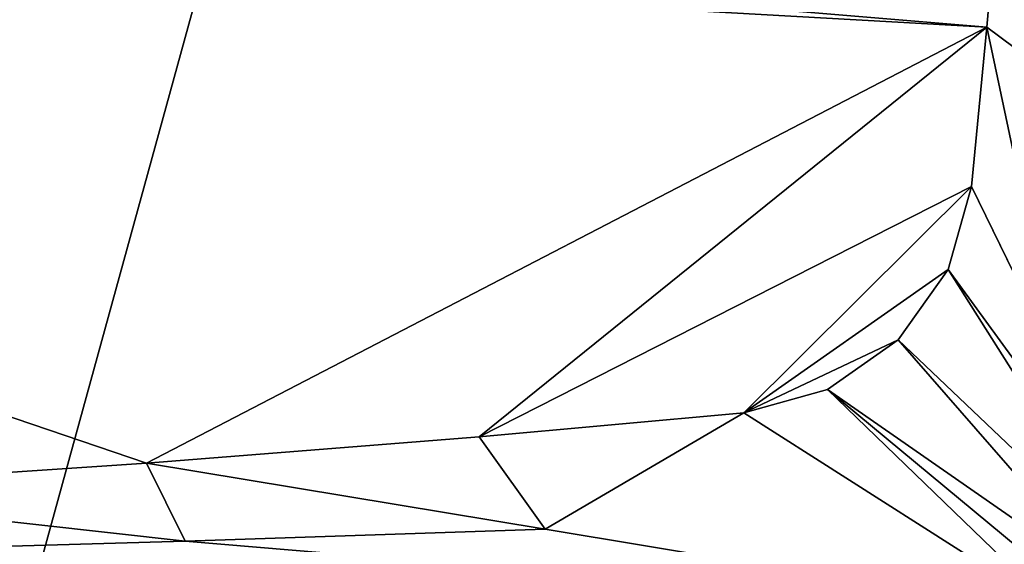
# Model space of a CAD drawing. Header units: metres. Extents: x -1004 to 0, y -808 to 0.
# Tile 56 of 135: x -215 to -73, y -741 to -666. Entities that reach past the tile are written whole.
import ezdxf

# ---------------------------------------------------------------- set-up
doc = ezdxf.new("R2010")
doc.units = ezdxf.units.M

msp = doc.modelspace()

# ---------------------------------------------------------------- linework, layer by layer
at = {"layer": 'top01'}
for points in [[(-78.056381, -632.988647, 619.524109), (-61.147369, -688.625427, 619.08136), (-78.056335, -632.988831, 659.296021)], [(-61.147369, -688.625427, 619.08136), (-78.056381, -632.988647, 619.524109), (-39.420826, -681.711304, 618.512451)], [(-78.056381, -632.988647, 619.524109), (-31.995207, -672.37677, 618.317993), (-39.420826, -681.711304, 618.512451)], [(-78.056381, -632.988647, 619.524109), (-26.556921, -661.760071, 618.175537), (-31.995207, -672.37677, 618.317993)], [(-78.056335, -632.988831, 659.296021), (-61.147369, -688.625427, 619.08136), (-61.147369, -688.625427, 659.73877)], [(-78.056335, -632.988831, 659.296021), (-44.138386, -670.063599, 660.184204), (-33.056911, -638.600281, 660.474365)], [(-78.056335, -632.988831, 659.296021), (-61.147369, -688.625427, 659.73877), (-44.138386, -670.063599, 660.184204)], [(-78.056274, -632.989075, 1566.520996), (-61.147369, -688.625427, 1566.078247), (-72.370926, -653.953125, 1606.646362)], [(-61.147369, -688.625427, 1566.078247), (-78.056274, -632.989075, 1566.520996), (-42.771534, -667.873474, 1565.597046)], [(-42.771534, -667.873474, 1565.597046), (-78.056274, -632.989075, 1566.520996), (-30.953873, -633.759766, 1565.287598)]]:
    msp.add_3dface(points, dxfattribs=at)
at = {"layer": 'top0123411'}
for points in [[(-217.024689, -763.271118, 90), (-470.61264, -638.481506, 90), (-10, -10, 90)], [(-10.00001, -794.032166, 90), (-217.024689, -763.271118, 90), (-10, -10, 90)], [(-75.543327, -666.815796, 108.383751), (-72.863602, -635.790283, 108.925301), (-446.666656, -635.821777, 108.924751)], [(-441.436462, -646.210693, 108.743408), (-75.543327, -666.815796, 108.383751), (-446.666656, -635.821777, 108.924751)], [(-72.863602, -635.790283, 108.925301), (-75.543327, -666.815796, 108.383751), (-63.72921, -675.568481, 136.136673)], [(-255.874863, -733.559692, 107.218727), (-196.51123, -729.609436, 107.287682), (-441.436462, -646.210693, 108.743408)], [(-196.51123, -729.609436, 107.287682), (-75.543327, -666.815796, 108.383751), (-441.436462, -646.210693, 108.743408)], [(-196.51123, -729.609436, 107.287682), (-148.630966, -725.78241, 107.354485), (-75.543327, -666.815796, 108.383751)], [(-148.630966, -725.78241, 107.354485), (-77.732971, -689.748474, 107.983459), (-75.543327, -666.815796, 108.383751)], [(-75.543327, -666.815796, 108.383751), (-77.732971, -689.748474, 107.983459), (-65.269745, -715.295654, 135.997849)], [(-75.543327, -666.815796, 108.383751), (-65.269745, -715.295654, 135.997849), (-63.72921, -675.568481, 136.136673)], [(-148.630966, -725.78241, 107.354485), (-110.518028, -722.321716, 107.414894), (-77.732971, -689.748474, 107.983459)], [(-110.518028, -722.321716, 107.414894), (-81.116722, -701.707336, 107.774712), (-77.732971, -689.748474, 107.983459)], [(-77.732971, -689.748474, 107.983459), (-81.116722, -701.707336, 107.774712), (-53.220253, -739.955444, 163.059708)], [(-65.269745, -715.295654, 135.997849), (-77.732971, -689.748474, 107.983459), (-53.220253, -739.955444, 163.059708)], [(-88.315208, -711.812134, 107.598335), (-81.116722, -701.707336, 107.774712), (-110.518028, -722.321716, 107.414894)], [(-81.116722, -701.707336, 107.774712), (-88.315208, -711.812134, 107.598335), (-54.174671, -744.342712, 163.059708)], [(-53.220253, -739.955444, 163.059708), (-81.116722, -701.707336, 107.774712), (-54.174671, -744.342712, 163.059708)], [(-98.493874, -718.982056, 107.473183), (-88.315208, -711.812134, 107.598335), (-110.518028, -722.321716, 107.414894)], [(-88.315208, -711.812134, 107.598335), (-98.493874, -718.982056, 107.473183), (-56.742756, -748.033386, 163.059708)], [(-54.174671, -744.342712, 163.059708), (-88.315208, -711.812134, 107.598335), (-56.742756, -748.033386, 163.059708)], [(-98.493874, -718.982056, 107.473183), (-110.518028, -722.321716, 107.414894), (-64.87928, -751.444458, 163.059708)], [(-56.742756, -748.033386, 163.059708), (-98.493874, -718.982056, 107.473183), (-60.480293, -750.533447, 163.059708)], [(-98.493874, -718.982056, 107.473183), (-64.87928, -751.444458, 163.059708), (-60.480293, -750.533447, 163.059708)], [(-110.518028, -722.321716, 107.414894), (-148.630966, -725.78241, 107.354485), (-139.141571, -739.092041, 135.433685)], [(-110.518028, -722.321716, 107.414894), (-139.141571, -739.092041, 135.433685), (-64.87928, -751.444458, 163.059708)], [(-148.630966, -725.78241, 107.354485), (-196.51123, -729.609436, 107.287682), (-139.141571, -739.092041, 135.433685)], [(-196.51123, -729.609436, 107.287682), (-255.874863, -733.559692, 107.218727), (-190.948242, -740.825867, 135.221756)], [(-139.141571, -739.092041, 135.433685), (-196.51123, -729.609436, 107.287682), (-190.948242, -740.825867, 135.221756)], [(-190.948242, -740.825867, 135.221756), (-255.874863, -733.559692, 107.218727), (-242.770691, -742.300293, 135.031372)], [(-139.141571, -739.092041, 135.433685), (-190.948242, -740.825867, 135.221756), (-64.87928, -751.444458, 163.059708)], [(-64.87928, -751.444458, 163.059708), (-190.948242, -740.825867, 135.221756), (-242.770691, -742.300293, 135.031372)]]:
    msp.add_3dface(points, dxfattribs=at)

doc.saveas('drawing.dxf')
